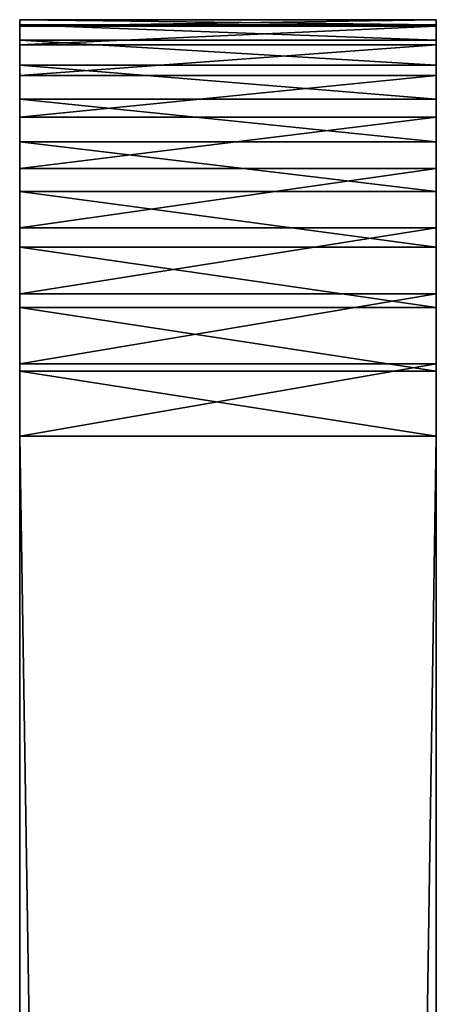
# Model space of a CAD drawing. Extents: x 0.1 to 13.5, y 0.1 to 13.1.
# Tile 10 of 205: x 0.092 to 0.292, y 12.594 to 13.067. Entities that reach past the tile are written whole.
import ezdxf

# ---------------------------------------------------------------- set-up
doc = ezdxf.new("R2010")
doc.units = 0
doc.header["$LTSCALE"] = 2.54
doc.layers.get('0').update_dxf_attribs({"color": 13, "linetype": 'CONTINUOUS'})

# ---------------------------------------------------------------- blocks, each defined once
blk = doc.blocks.new('UCHWYT_NA_PAPIER_TOALETOWY')
at = {"color": 0}
for p, q in [((0.0915, 13.06657, 7.001), (0.0915, 13.06657, 19.60101)), ((0.0915, 13.06657, 19.60101), (0.2915, 13.06657, 7.001)), ((0.2915, 13.06657, 7.001), (0.0915, 13.06657, 7.001)), ((0.0915, 13.06657, 19.60101), (0.2915, 13.06657, 7.001)), ((0.0915, 13.06657, 19.60101), (0.2915, 13.06657, 19.60101)), ((0.0915, 12.86657, 19.80101), (0.0915, 13.06657, 7.001)), ((0.0915, 13.06657, 7.001), (0.0915, 0.06657, 19.80101)), ((0.0915, 12.86657, 19.80101), (0.0915, 13.06657, 7.001)), ((0.0915, 12.86657, 19.80101), (0.0915, 13.06657, 19.60101)), ((0.0915, 13.06657, 7.001), (0.0915, 13.06657, 19.60101)), ((0.0915, 12.86657, 19.80101), (0.0915, 13.06657, 19.60101)), ((0.0915, 12.9013, 19.79797), (0.0915, 13.06657, 19.60101)), ((0.0915, 12.9013, 19.79797), (0.0915, 13.06657, 19.60101)), ((0.0915, 13.06353, 19.63573), (0.0915, 13.06657, 19.60101)), ((0.0915, 13.06657, 7.001), (0.0915, 0.06657, 19.80101)), ((0.0915, 13.06657, 7.001), (0.0915, 0.06657, 7.301)), ((0.0915, 13.06657, 7.001), (0.0915, 0.06657, 7.301)), ((0.0915, 13.06657, 7.001), (0.0915, 12.86657, 6.80101)), ((0.0915, 12.92837, 6.81079), (0.0915, 13.06657, 7.001)), ((0.0915, 13.06657, 7.001), (0.0915, 13.06411, 6.96972)), ((0.0915, 12.92837, 6.81079), (0.0915, 13.06657, 7.001)), ((0.0915, 12.89786, 6.80347), (0.0915, 13.06657, 7.001)), ((0.0915, 12.89786, 6.80347), (0.0915, 13.06657, 7.001)), ((0.0915, 13.06657, 7.001), (0.0915, 12.86657, 6.80101)), ((0.0915, 13.06657, 7.001), (0.0915, 13.06411, 6.96972)), ((0.0915, 13.06657, 7.001), (0.2915, 13.06411, 6.96972)), ((0.0915, 13.06657, 7.001), (0.2915, 13.06411, 6.96972)), ((0.2915, 13.06657, 7.001), (0.0915, 13.06657, 7.001)), ((0.0915, 13.06657, 19.60101), (0.2915, 13.06657, 19.60101)), ((0.0915, 13.06353, 19.63573), (0.0915, 13.06657, 19.60101)), ((0.0915, 13.06353, 19.63573), (0.2915, 13.06657, 19.60101)), ((0.0915, 13.06353, 19.63573), (0.2915, 13.06657, 19.60101)), ((0.2915, 12.89786, 6.80347), (0.2915, 13.06657, 7.001)), ((0.2915, 12.89786, 6.80347), (0.2915, 13.06657, 7.001)), ((0.2915, 12.92837, 6.81079), (0.2915, 13.06657, 7.001)), ((0.2915, 12.92837, 6.81079), (0.2915, 13.06657, 7.001)), ((0.2915, 13.06411, 6.96972), (0.2915, 13.06657, 7.001)), ((0.2915, 13.06411, 6.96972), (0.2915, 13.06657, 7.001)), ((0.0915, 13.06411, 6.96972), (0.0915, 12.92837, 6.81079)), ((0.0915, 13.06411, 6.96972), (0.0915, 13.05678, 6.9392)), ((0.0915, 13.06411, 6.96972), (0.0915, 12.92837, 6.81079)), ((0.0915, 13.06411, 6.96972), (0.0915, 13.05678, 6.9392)), ((0.0915, 13.06411, 6.96972), (0.2915, 13.05678, 6.9392)), ((0.0915, 13.06411, 6.96972), (0.2915, 13.05678, 6.9392)), ((0.0915, 13.06411, 6.96972), (0.2915, 13.06411, 6.96972)), ((0.0915, 13.06411, 6.96972), (0.2915, 13.06411, 6.96972)), ((0.0915, 12.9013, 19.79797), (0.0915, 13.06353, 19.63573)), ((0.0915, 12.93497, 19.78894), (0.0915, 13.06353, 19.63573)), ((0.0915, 12.9013, 19.79797), (0.0915, 13.06353, 19.63573)), ((0.0915, 12.93497, 19.78894), (0.0915, 13.06353, 19.63573)), ((0.0915, 12.96657, 19.77421), (0.0915, 13.06353, 19.63573)), ((0.0915, 12.96657, 19.77421), (0.0915, 13.06353, 19.63573)), ((0.0915, 13.05451, 19.66941), (0.0915, 13.06353, 19.63573)), ((0.0915, 13.06353, 19.63573), (0.2915, 13.06353, 19.63573)), ((0.0915, 13.06353, 19.63573), (0.2915, 13.06353, 19.63573)), ((0.0915, 13.05451, 19.66941), (0.0915, 13.06353, 19.63573)), ((0.0915, 13.05451, 19.66941), (0.2915, 13.06353, 19.63573)), ((0.0915, 13.05451, 19.66941), (0.2915, 13.06353, 19.63573)), ((0.2915, 12.92837, 6.81079), (0.2915, 13.06411, 6.96972)), ((0.2915, 12.92837, 6.81079), (0.2915, 13.06411, 6.96972)), ((0.2915, 13.05678, 6.9392), (0.2915, 13.06411, 6.96972)), ((0.2915, 13.05678, 6.9392), (0.2915, 13.06411, 6.96972)), ((0.0915, 13.05678, 6.9392), (0.0915, 12.92837, 6.81079)), ((0.0915, 13.05678, 6.9392), (0.0915, 12.92837, 6.81079)), ((0.0915, 13.05678, 6.9392), (0.0915, 13.04477, 6.91021)), ((0.0915, 13.05678, 6.9392), (0.0915, 13.04477, 6.91021)), ((0.0915, 13.05678, 6.9392), (0.2915, 13.04477, 6.91021)), ((0.0915, 13.05678, 6.9392), (0.2915, 13.04477, 6.91021)), ((0.0915, 13.05678, 6.9392), (0.2915, 13.05678, 6.9392)), ((0.0915, 13.05678, 6.9392), (0.2915, 13.05678, 6.9392)), ((0.2915, 13.04477, 6.91021), (0.2915, 13.05678, 6.9392)), ((0.2915, 13.05678, 6.9392), (0.2915, 12.92837, 6.81079)), ((0.2915, 13.05678, 6.9392), (0.2915, 12.92837, 6.81079)), ((0.2915, 13.04477, 6.91021), (0.2915, 13.05678, 6.9392)), ((0.0915, 12.96657, 19.77421), (0.0915, 13.05451, 19.66941)), ((0.0915, 12.96657, 19.77421), (0.0915, 13.05451, 19.66941)), ((0.0915, 13.03978, 19.701), (0.0915, 13.05451, 19.66941)), ((0.0915, 13.05451, 19.66941), (0.2915, 13.05451, 19.66941)), ((0.0915, 13.05451, 19.66941), (0.2915, 13.05451, 19.66941)), ((0.0915, 13.03978, 19.701), (0.0915, 13.05451, 19.66941)), ((0.0915, 13.03978, 19.701), (0.2915, 13.05451, 19.66941)), ((0.0915, 13.03978, 19.701), (0.2915, 13.05451, 19.66941)), ((0.0915, 13.04477, 6.91021), (0.0915, 12.92837, 6.81079)), ((0.0915, 13.04477, 6.91021), (0.0915, 12.92837, 6.81079)), ((0.0915, 13.04477, 6.91021), (0.0915, 13.02838, 6.88345)), ((0.0915, 13.04477, 6.91021), (0.0915, 13.02838, 6.88345)), ((0.0915, 13.04477, 6.91021), (0.2915, 13.02838, 6.88345)), ((0.0915, 13.04477, 6.91021), (0.2915, 13.02838, 6.88345)), ((0.0915, 13.04477, 6.91021), (0.2915, 13.04477, 6.91021)), ((0.0915, 13.04477, 6.91021), (0.2915, 13.04477, 6.91021)), ((0.2915, 13.02838, 6.88345), (0.2915, 13.04477, 6.91021)), ((0.2915, 13.04477, 6.91021), (0.2915, 12.92837, 6.81079)), ((0.2915, 13.04477, 6.91021), (0.2915, 12.92837, 6.81079)), ((0.2915, 13.02838, 6.88345), (0.2915, 13.04477, 6.91021)), ((0.0915, 13.01978, 19.72956), (0.0915, 13.03978, 19.701)), ((0.0915, 13.03978, 19.701), (0.0915, 12.99513, 19.75421)), ((0.0915, 13.03978, 19.701), (0.0915, 12.99513, 19.75421)), ((0.0915, 13.03978, 19.701), (0.0915, 12.96657, 19.77421)), ((0.0915, 13.03978, 19.701), (0.0915, 12.96657, 19.77421)), ((0.0915, 13.03978, 19.701), (0.2915, 13.03978, 19.70101)), ((0.0915, 13.03978, 19.701), (0.2915, 13.03978, 19.70101)), ((0.0915, 13.01978, 19.72956), (0.0915, 13.03978, 19.701)), ((0.0915, 13.01978, 19.72956), (0.2915, 13.03978, 19.70101)), ((0.0915, 13.01978, 19.72956), (0.2915, 13.03978, 19.70101)), ((0.0915, 13.02838, 6.88345), (0.0915, 12.92837, 6.81079)), ((0.0915, 13.02838, 6.88345), (0.0915, 13.00799, 6.85958)), ((0.0915, 13.02838, 6.88345), (0.0915, 12.92837, 6.81079)), ((0.0915, 13.02838, 6.88345), (0.0915, 13.00799, 6.85958)), ((0.0915, 13.02838, 6.88345), (0.2915, 13.00799, 6.85958)), ((0.0915, 13.02838, 6.88345), (0.2915, 13.00799, 6.85958)), ((0.0915, 13.02838, 6.88345), (0.2915, 13.02838, 6.88345)), ((0.0915, 13.02838, 6.88345), (0.2915, 13.02838, 6.88345)), ((0.2915, 13.00799, 6.85958), (0.2915, 13.02838, 6.88345)), ((0.2915, 13.02838, 6.88345), (0.2915, 12.92837, 6.81079)), ((0.2915, 13.02838, 6.88345), (0.2915, 12.92837, 6.81079)), ((0.2915, 13.00799, 6.85958), (0.2915, 13.02838, 6.88345)), ((0.0915, 12.99513, 19.75421), (0.0915, 13.01978, 19.72956)), ((0.0915, 13.01978, 19.72956), (0.2915, 13.01978, 19.72956)), ((0.0915, 13.01978, 19.72956), (0.2915, 13.01978, 19.72956)), ((0.0915, 12.99513, 19.75421), (0.0915, 13.01978, 19.72956)), ((0.0915, 12.99513, 19.75421), (0.2915, 13.01978, 19.72956)), ((0.0915, 12.99513, 19.75421), (0.2915, 13.01978, 19.72956)), ((0.0915, 13.00799, 6.85958), (0.0915, 12.92837, 6.81079)), ((0.0915, 13.00799, 6.85958), (0.0915, 12.92837, 6.81079)), ((0.0915, 13.00799, 6.85958), (0.0915, 12.98413, 6.8392)), ((0.0915, 13.00799, 6.85958), (0.0915, 12.98413, 6.8392)), ((0.0915, 13.00799, 6.85958), (0.2915, 12.98413, 6.8392)), ((0.0915, 13.00799, 6.85958), (0.2915, 12.98413, 6.8392)), ((0.0915, 13.00799, 6.85958), (0.2915, 13.00799, 6.85958)), ((0.0915, 13.00799, 6.85958), (0.2915, 13.00799, 6.85958)), ((0.2915, 13.00799, 6.85958), (0.2915, 12.92837, 6.81079)), ((0.2915, 12.98413, 6.8392), (0.2915, 13.00799, 6.85958)), ((0.2915, 13.00799, 6.85958), (0.2915, 12.92837, 6.81079)), ((0.2915, 12.98413, 6.8392), (0.2915, 13.00799, 6.85958)), ((0.0915, 12.96657, 19.77421), (0.0915, 12.99513, 19.75421)), ((0.0915, 12.99513, 19.75421), (0.2915, 12.99513, 19.75421)), ((0.0915, 12.99513, 19.75421), (0.2915, 12.99513, 19.75421)), ((0.0915, 12.96657, 19.77421), (0.0915, 12.99513, 19.75421)), ((0.0915, 12.96657, 19.77421), (0.2915, 12.99513, 19.75421)), ((0.0915, 12.96657, 19.77421), (0.2915, 12.99513, 19.75421)), ((0.0915, 12.98413, 6.8392), (0.0915, 12.92837, 6.81079)), ((0.0915, 12.98413, 6.8392), (0.0915, 12.92837, 6.81079)), ((0.0915, 12.98413, 6.8392), (0.0915, 12.95737, 6.8228)), ((0.0915, 12.98413, 6.8392), (0.0915, 12.95737, 6.8228)), ((0.0915, 12.98413, 6.8392), (0.2915, 12.95737, 6.8228)), ((0.0915, 12.98413, 6.8392), (0.2915, 12.95737, 6.8228)), ((0.0915, 12.98413, 6.8392), (0.2915, 12.98413, 6.8392)), ((0.0915, 12.98413, 6.8392), (0.2915, 12.98413, 6.8392)), ((0.2915, 12.92837, 6.81079), (0.2915, 12.98413, 6.8392)), ((0.2915, 12.92837, 6.81079), (0.2915, 12.98413, 6.8392)), ((0.2915, 12.95737, 6.8228), (0.2915, 12.98413, 6.8392)), ((0.2915, 12.95737, 6.8228), (0.2915, 12.98413, 6.8392)), ((0.0915, 12.93497, 19.78894), (0.0915, 12.96657, 19.77421)), ((0.0915, 12.96657, 19.77421), (0.2915, 12.96657, 19.77421)), ((0.0915, 12.96657, 19.77421), (0.2915, 12.96657, 19.77421)), ((0.0915, 12.93497, 19.78894), (0.0915, 12.96657, 19.77421)), ((0.0915, 12.93497, 19.78894), (0.2915, 12.96657, 19.77421)), ((0.0915, 12.93497, 19.78894), (0.2915, 12.96657, 19.77421)), ((0.0915, 12.95737, 6.8228), (0.0915, 12.92837, 6.81079)), ((0.0915, 12.95737, 6.8228), (0.0915, 12.92837, 6.81079)), ((0.0915, 12.95737, 6.8228), (0.2915, 12.92837, 6.81079)), ((0.0915, 12.95737, 6.8228), (0.2915, 12.92837, 6.81079)), ((0.0915, 12.95737, 6.8228), (0.2915, 12.95737, 6.8228)), ((0.0915, 12.95737, 6.8228), (0.2915, 12.95737, 6.8228)), ((0.2915, 12.92837, 6.81079), (0.2915, 12.95737, 6.8228)), ((0.2915, 12.92837, 6.81079), (0.2915, 12.95737, 6.8228)), ((0.0915, 12.9013, 19.79797), (0.0915, 12.93497, 19.78894)), ((0.0915, 12.93497, 19.78894), (0.2915, 12.93497, 19.78894)), ((0.0915, 12.93497, 19.78894), (0.2915, 12.93497, 19.78894)), ((0.0915, 12.9013, 19.79797), (0.0915, 12.93497, 19.78894)), ((0.0915, 12.9013, 19.79797), (0.2915, 12.93497, 19.78894)), ((0.0915, 12.9013, 19.79797), (0.2915, 12.93497, 19.78894)), ((0.0915, 12.92837, 6.81079), (0.0915, 12.89786, 6.80347)), ((0.0915, 12.92837, 6.81079), (0.0915, 12.89786, 6.80347)), ((0.0915, 12.92837, 6.81079), (0.2915, 12.89786, 6.80347)), ((0.0915, 12.92837, 6.81079), (0.2915, 12.89786, 6.80347)), ((0.0915, 12.92837, 6.81079), (0.2915, 12.92837, 6.81079)), ((0.0915, 12.92837, 6.81079), (0.2915, 12.92837, 6.81079)), ((0.2915, 12.89786, 6.80347), (0.2915, 12.92837, 6.81079)), ((0.2915, 12.89786, 6.80347), (0.2915, 12.92837, 6.81079)), ((0.0915, 12.86657, 19.80101), (0.0915, 12.9013, 19.79797)), ((0.0915, 12.9013, 19.79797), (0.2915, 12.9013, 19.79797)), ((0.0915, 12.9013, 19.79797), (0.2915, 12.9013, 19.79797)), ((0.0915, 12.86657, 19.80101), (0.0915, 12.9013, 19.79797)), ((0.0915, 12.86657, 19.80101), (0.2915, 12.9013, 19.79797)), ((0.0915, 12.86657, 19.80101), (0.2915, 12.9013, 19.79797)), ((0.0915, 12.89786, 6.80347), (0.0915, 12.86657, 6.80101)), ((0.0915, 12.89786, 6.80347), (0.0915, 12.86657, 6.80101)), ((0.0915, 12.89786, 6.80347), (0.2915, 12.86657, 6.801)), ((0.0915, 12.89786, 6.80347), (0.2915, 12.86657, 6.801)), ((0.0915, 12.89786, 6.80347), (0.2915, 12.89786, 6.80347)), ((0.0915, 12.89786, 6.80347), (0.2915, 12.89786, 6.80347)), ((0.2915, 12.86657, 6.801), (0.2915, 12.89786, 6.80347)), ((0.2915, 12.86657, 6.801), (0.2915, 12.89786, 6.80347)), ((0.2915, 0.56657, 6.80101), (0.0915, 12.86657, 6.80101)), ((0.0915, 12.86657, 6.80101), (0.2915, 12.86657, 6.801)), ((0.2915, 0.56657, 6.80101), (0.0915, 12.86657, 6.80101)), ((0.0915, 0.56657, 6.80101), (0.0915, 12.86657, 6.80101)), ((0.0915, 12.86657, 19.80101), (0.0915, 0.06657, 19.80101)), ((0.0915, 0.06657, 19.80101), (0.2915, 12.86657, 19.801)), ((0.2915, 12.86657, 19.801), (0.0915, 12.86657, 19.80101)), ((0.0915, 0.06657, 19.80101), (0.2915, 12.86657, 19.801)), ((0.0915, 12.86657, 19.80101), (0.0915, 0.06657, 19.80101)), ((0.0915, 12.86657, 6.80101), (0.0915, 0.06657, 7.301)), ((0.0915, 12.86657, 6.80101), (0.0915, 0.06657, 7.301)), ((0.0915, 0.56657, 6.80101), (0.0915, 12.86657, 6.80101)), ((0.0915, 12.86657, 6.80101), (0.2915, 12.86657, 6.801)), ((0.2915, 12.86657, 19.801), (0.0915, 12.86657, 19.80101))]:
    blk.add_line(p, q, dxfattribs=at)
mesh = blk.add_polyface(dxfattribs=at)
corners = [(0.0915, 13.06657, 19.60101), (0.2915, 13.06657, 7.001), (0.0915, 13.06657, 7.001)]
mesh.append_faces([[corners[k] for k in face] for face in [(0, 1, 2)]], dxfattribs={"color": 0})
mesh = blk.add_polyface(dxfattribs=at)
corners = [(0.2915, 13.06657, 19.60101), (0.2915, 13.06657, 7.001), (0.0915, 13.06657, 19.60101)]
mesh.append_faces([[corners[k] for k in face] for face in [(0, 1, 2)]], dxfattribs={"color": 0})
mesh = blk.add_polyface(dxfattribs=at)
corners = [(0.0915, 13.06657, 7.001), (0.0915, 0.06657, 19.80101), (0.0915, 12.86657, 19.80101)]
mesh.append_faces([[corners[k] for k in face] for face in [(0, 1, 2)]], dxfattribs={"color": 0})
mesh = blk.add_polyface(dxfattribs=at)
corners = [(0.0915, 13.06657, 7.001), (0.0915, 12.86657, 19.80101), (0.0915, 13.06657, 19.60101)]
mesh.append_faces([[corners[k] for k in face] for face in [(0, 1, 2)]], dxfattribs={"color": 0})
mesh = blk.add_polyface(dxfattribs=at)
corners = [(0.0915, 13.06657, 19.60101), (0.0915, 12.86657, 19.80101), (0.0915, 12.9013, 19.79797)]
mesh.append_faces([[corners[k] for k in face] for face in [(0, 1, 2)]], dxfattribs={"color": 0})
mesh = blk.add_polyface(dxfattribs=at)
corners = [(0.0915, 13.06657, 19.60101), (0.0915, 12.9013, 19.79797), (0.0915, 13.06353, 19.63573)]
mesh.append_faces([[corners[k] for k in face] for face in [(0, 1, 2)]], dxfattribs={"color": 0})
mesh = blk.add_polyface(dxfattribs=at)
corners = [(0.0915, 13.06657, 7.001), (0.0915, 0.06657, 7.301), (0.0915, 0.06657, 19.80101)]
mesh.append_faces([[corners[k] for k in face] for face in [(0, 1, 2)]], dxfattribs={"color": 0})
mesh = blk.add_polyface(dxfattribs=at)
corners = [(0.0915, 13.06657, 7.001), (0.0915, 12.86657, 6.80101), (0.0915, 0.06657, 7.301)]
mesh.append_faces([[corners[k] for k in face] for face in [(0, 1, 2)]], dxfattribs={"color": 0})
mesh = blk.add_polyface(dxfattribs=at)
corners = [(0.0915, 13.06657, 7.001), (0.0915, 13.06411, 6.96972), (0.0915, 12.92837, 6.81079)]
mesh.append_faces([[corners[k] for k in face] for face in [(0, 1, 2)]], dxfattribs={"color": 0})
mesh = blk.add_polyface(dxfattribs=at)
corners = [(0.0915, 13.06657, 7.001), (0.0915, 12.92837, 6.81079), (0.0915, 12.89786, 6.80347)]
mesh.append_faces([[corners[k] for k in face] for face in [(0, 1, 2)]], dxfattribs={"color": 0})
mesh = blk.add_polyface(dxfattribs=at)
corners = [(0.0915, 13.06657, 7.001), (0.0915, 12.89786, 6.80347), (0.0915, 12.86657, 6.80101)]
mesh.append_faces([[corners[k] for k in face] for face in [(0, 1, 2)]], dxfattribs={"color": 0})
mesh = blk.add_polyface(dxfattribs=at)
corners = [(0.0915, 13.06657, 7.001), (0.2915, 13.06411, 6.96972), (0.0915, 13.06411, 6.96972)]
mesh.append_faces([[corners[k] for k in face] for face in [(0, 1, 2)]], dxfattribs={"color": 0})
mesh = blk.add_polyface(dxfattribs=at)
corners = [(0.2915, 13.06657, 7.001), (0.2915, 13.06411, 6.96972), (0.0915, 13.06657, 7.001)]
mesh.append_faces([[corners[k] for k in face] for face in [(0, 1, 2)]], dxfattribs={"color": 0})
mesh = blk.add_polyface(dxfattribs=at)
corners = [(0.0915, 13.06353, 19.63573), (0.2915, 13.06657, 19.60101), (0.0915, 13.06657, 19.60101)]
mesh.append_faces([[corners[k] for k in face] for face in [(0, 1, 2)]], dxfattribs={"color": 0})
mesh = blk.add_polyface(dxfattribs=at)
corners = [(0.2915, 13.06353, 19.63573), (0.2915, 13.06657, 19.60101), (0.0915, 13.06353, 19.63573)]
mesh.append_faces([[corners[k] for k in face] for face in [(0, 1, 2)]], dxfattribs={"color": 0})
mesh = blk.add_polyface(dxfattribs=at)
corners = [(0.2915, 13.06657, 7.001), (0.2915, 12.86657, 6.801), (0.2915, 12.89786, 6.80347)]
mesh.append_faces([[corners[k] for k in face] for face in [(0, 1, 2)]], dxfattribs={"color": 0})
mesh = blk.add_polyface(dxfattribs=at)
corners = [(0.2915, 13.06657, 7.001), (0.2915, 12.89786, 6.80347), (0.2915, 12.92837, 6.81079)]
mesh.append_faces([[corners[k] for k in face] for face in [(0, 1, 2)]], dxfattribs={"color": 0})
mesh = blk.add_polyface(dxfattribs=at)
corners = [(0.2915, 13.06657, 7.001), (0.2915, 12.92837, 6.81079), (0.2915, 13.06411, 6.96972)]
mesh.append_faces([[corners[k] for k in face] for face in [(0, 1, 2)]], dxfattribs={"color": 0})
mesh = blk.add_polyface(dxfattribs=at)
corners = [(0.0915, 13.06411, 6.96972), (0.0915, 13.05678, 6.9392), (0.0915, 12.92837, 6.81079)]
mesh.append_faces([[corners[k] for k in face] for face in [(0, 1, 2)]], dxfattribs={"color": 0})
mesh = blk.add_polyface(dxfattribs=at)
corners = [(0.0915, 13.06411, 6.96972), (0.2915, 13.05678, 6.9392), (0.0915, 13.05678, 6.9392)]
mesh.append_faces([[corners[k] for k in face] for face in [(0, 1, 2)]], dxfattribs={"color": 0})
mesh = blk.add_polyface(dxfattribs=at)
corners = [(0.2915, 13.06411, 6.96972), (0.2915, 13.05678, 6.9392), (0.0915, 13.06411, 6.96972)]
mesh.append_faces([[corners[k] for k in face] for face in [(0, 1, 2)]], dxfattribs={"color": 0})
mesh = blk.add_polyface(dxfattribs=at)
corners = [(0.0915, 13.06353, 19.63573), (0.0915, 12.9013, 19.79797), (0.0915, 12.93497, 19.78894)]
mesh.append_faces([[corners[k] for k in face] for face in [(0, 1, 2)]], dxfattribs={"color": 0})
mesh = blk.add_polyface(dxfattribs=at)
corners = [(0.0915, 13.06353, 19.63573), (0.0915, 12.93497, 19.78894), (0.0915, 12.96657, 19.77421)]
mesh.append_faces([[corners[k] for k in face] for face in [(0, 1, 2)]], dxfattribs={"color": 0})
mesh = blk.add_polyface(dxfattribs=at)
corners = [(0.0915, 13.06353, 19.63573), (0.0915, 12.96657, 19.77421), (0.0915, 13.05451, 19.66941)]
mesh.append_faces([[corners[k] for k in face] for face in [(0, 1, 2)]], dxfattribs={"color": 0})
mesh = blk.add_polyface(dxfattribs=at)
corners = [(0.0915, 13.05451, 19.66941), (0.2915, 13.06353, 19.63573), (0.0915, 13.06353, 19.63573)]
mesh.append_faces([[corners[k] for k in face] for face in [(0, 1, 2)]], dxfattribs={"color": 0})
mesh = blk.add_polyface(dxfattribs=at)
corners = [(0.2915, 13.05451, 19.66941), (0.2915, 13.06353, 19.63573), (0.0915, 13.05451, 19.66941)]
mesh.append_faces([[corners[k] for k in face] for face in [(0, 1, 2)]], dxfattribs={"color": 0})
mesh = blk.add_polyface(dxfattribs=at)
corners = [(0.2915, 13.06411, 6.96972), (0.2915, 12.92837, 6.81079), (0.2915, 13.05678, 6.9392)]
mesh.append_faces([[corners[k] for k in face] for face in [(0, 1, 2)]], dxfattribs={"color": 0})
mesh = blk.add_polyface(dxfattribs=at)
corners = [(0.0915, 13.05678, 6.9392), (0.0915, 13.04477, 6.91021), (0.0915, 12.92837, 6.81079)]
mesh.append_faces([[corners[k] for k in face] for face in [(0, 1, 2)]], dxfattribs={"color": 0})
mesh = blk.add_polyface(dxfattribs=at)
corners = [(0.0915, 13.05678, 6.9392), (0.2915, 13.04477, 6.91021), (0.0915, 13.04477, 6.91021)]
mesh.append_faces([[corners[k] for k in face] for face in [(0, 1, 2)]], dxfattribs={"color": 0})
mesh = blk.add_polyface(dxfattribs=at)
corners = [(0.2915, 13.05678, 6.9392), (0.2915, 13.04477, 6.91021), (0.0915, 13.05678, 6.9392)]
mesh.append_faces([[corners[k] for k in face] for face in [(0, 1, 2)]], dxfattribs={"color": 0})
mesh = blk.add_polyface(dxfattribs=at)
corners = [(0.2915, 13.05678, 6.9392), (0.2915, 12.92837, 6.81079), (0.2915, 13.04477, 6.91021)]
mesh.append_faces([[corners[k] for k in face] for face in [(0, 1, 2)]], dxfattribs={"color": 0})
mesh = blk.add_polyface(dxfattribs=at)
corners = [(0.0915, 13.05451, 19.66941), (0.0915, 12.96657, 19.77421), (0.0915, 13.03978, 19.701)]
mesh.append_faces([[corners[k] for k in face] for face in [(0, 1, 2)]], dxfattribs={"color": 0})
mesh = blk.add_polyface(dxfattribs=at)
corners = [(0.0915, 13.03978, 19.701), (0.2915, 13.05451, 19.66941), (0.0915, 13.05451, 19.66941)]
mesh.append_faces([[corners[k] for k in face] for face in [(0, 1, 2)]], dxfattribs={"color": 0})
mesh = blk.add_polyface(dxfattribs=at)
corners = [(0.2915, 13.03978, 19.70101), (0.2915, 13.05451, 19.66941), (0.0915, 13.03978, 19.701)]
mesh.append_faces([[corners[k] for k in face] for face in [(0, 1, 2)]], dxfattribs={"color": 0})
mesh = blk.add_polyface(dxfattribs=at)
corners = [(0.0915, 13.04477, 6.91021), (0.0915, 13.02838, 6.88345), (0.0915, 12.92837, 6.81079)]
mesh.append_faces([[corners[k] for k in face] for face in [(0, 1, 2)]], dxfattribs={"color": 0})
mesh = blk.add_polyface(dxfattribs=at)
corners = [(0.0915, 13.04477, 6.91021), (0.2915, 13.02838, 6.88345), (0.0915, 13.02838, 6.88345)]
mesh.append_faces([[corners[k] for k in face] for face in [(0, 1, 2)]], dxfattribs={"color": 0})
mesh = blk.add_polyface(dxfattribs=at)
corners = [(0.2915, 13.04477, 6.91021), (0.2915, 13.02838, 6.88345), (0.0915, 13.04477, 6.91021)]
mesh.append_faces([[corners[k] for k in face] for face in [(0, 1, 2)]], dxfattribs={"color": 0})
mesh = blk.add_polyface(dxfattribs=at)
corners = [(0.2915, 13.04477, 6.91021), (0.2915, 12.92837, 6.81079), (0.2915, 13.02838, 6.88345)]
mesh.append_faces([[corners[k] for k in face] for face in [(0, 1, 2)]], dxfattribs={"color": 0})
mesh = blk.add_polyface(dxfattribs=at)
corners = [(0.0915, 13.03978, 19.701), (0.0915, 12.99513, 19.75421), (0.0915, 13.01978, 19.72956)]
mesh.append_faces([[corners[k] for k in face] for face in [(0, 1, 2)]], dxfattribs={"color": 0})
mesh = blk.add_polyface(dxfattribs=at)
corners = [(0.0915, 13.03978, 19.701), (0.0915, 12.96657, 19.77421), (0.0915, 12.99513, 19.75421)]
mesh.append_faces([[corners[k] for k in face] for face in [(0, 1, 2)]], dxfattribs={"color": 0})
mesh = blk.add_polyface(dxfattribs=at)
corners = [(0.0915, 13.01978, 19.72956), (0.2915, 13.03978, 19.70101), (0.0915, 13.03978, 19.701)]
mesh.append_faces([[corners[k] for k in face] for face in [(0, 1, 2)]], dxfattribs={"color": 0})
mesh = blk.add_polyface(dxfattribs=at)
corners = [(0.2915, 13.01978, 19.72956), (0.2915, 13.03978, 19.70101), (0.0915, 13.01978, 19.72956)]
mesh.append_faces([[corners[k] for k in face] for face in [(0, 1, 2)]], dxfattribs={"color": 0})
mesh = blk.add_polyface(dxfattribs=at)
corners = [(0.0915, 13.02838, 6.88345), (0.0915, 13.00799, 6.85958), (0.0915, 12.92837, 6.81079)]
mesh.append_faces([[corners[k] for k in face] for face in [(0, 1, 2)]], dxfattribs={"color": 0})
mesh = blk.add_polyface(dxfattribs=at)
corners = [(0.0915, 13.02838, 6.88345), (0.2915, 13.00799, 6.85958), (0.0915, 13.00799, 6.85958)]
mesh.append_faces([[corners[k] for k in face] for face in [(0, 1, 2)]], dxfattribs={"color": 0})
mesh = blk.add_polyface(dxfattribs=at)
corners = [(0.2915, 13.02838, 6.88345), (0.2915, 13.00799, 6.85958), (0.0915, 13.02838, 6.88345)]
mesh.append_faces([[corners[k] for k in face] for face in [(0, 1, 2)]], dxfattribs={"color": 0})
mesh = blk.add_polyface(dxfattribs=at)
corners = [(0.2915, 13.02838, 6.88345), (0.2915, 12.92837, 6.81079), (0.2915, 13.00799, 6.85958)]
mesh.append_faces([[corners[k] for k in face] for face in [(0, 1, 2)]], dxfattribs={"color": 0})
mesh = blk.add_polyface(dxfattribs=at)
corners = [(0.0915, 12.99513, 19.75421), (0.2915, 13.01978, 19.72956), (0.0915, 13.01978, 19.72956)]
mesh.append_faces([[corners[k] for k in face] for face in [(0, 1, 2)]], dxfattribs={"color": 0})
mesh = blk.add_polyface(dxfattribs=at)
corners = [(0.2915, 13.01978, 19.72956), (0.0915, 12.99513, 19.75421), (0.2915, 12.99513, 19.75421)]
mesh.append_faces([[corners[k] for k in face] for face in [(0, 1, 2)]], dxfattribs={"color": 0})
mesh = blk.add_polyface(dxfattribs=at)
corners = [(0.0915, 13.00799, 6.85958), (0.0915, 12.98413, 6.8392), (0.0915, 12.92837, 6.81079)]
mesh.append_faces([[corners[k] for k in face] for face in [(0, 1, 2)]], dxfattribs={"color": 0})
mesh = blk.add_polyface(dxfattribs=at)
corners = [(0.2915, 12.98413, 6.8392), (0.0915, 12.98413, 6.8392), (0.0915, 13.00799, 6.85958)]
mesh.append_faces([[corners[k] for k in face] for face in [(0, 1, 2)]], dxfattribs={"color": 0})
mesh = blk.add_polyface(dxfattribs=at)
corners = [(0.2915, 12.98413, 6.8392), (0.0915, 13.00799, 6.85958), (0.2915, 13.00799, 6.85958)]
mesh.append_faces([[corners[k] for k in face] for face in [(0, 1, 2)]], dxfattribs={"color": 0})
mesh = blk.add_polyface(dxfattribs=at)
corners = [(0.2915, 13.00799, 6.85958), (0.2915, 12.92837, 6.81079), (0.2915, 12.98413, 6.8392)]
mesh.append_faces([[corners[k] for k in face] for face in [(0, 1, 2)]], dxfattribs={"color": 0})
mesh = blk.add_polyface(dxfattribs=at)
corners = [(0.2915, 12.99513, 19.75421), (0.0915, 12.99513, 19.75421), (0.0915, 12.96657, 19.77421)]
mesh.append_faces([[corners[k] for k in face] for face in [(0, 1, 2)]], dxfattribs={"color": 0})
mesh = blk.add_polyface(dxfattribs=at)
corners = [(0.2915, 12.99513, 19.75421), (0.0915, 12.96657, 19.77421), (0.2915, 12.96657, 19.77421)]
mesh.append_faces([[corners[k] for k in face] for face in [(0, 1, 2)]], dxfattribs={"color": 0})
mesh = blk.add_polyface(dxfattribs=at)
corners = [(0.0915, 12.98413, 6.8392), (0.0915, 12.95737, 6.8228), (0.0915, 12.92837, 6.81079)]
mesh.append_faces([[corners[k] for k in face] for face in [(0, 1, 2)]], dxfattribs={"color": 0})
mesh = blk.add_polyface(dxfattribs=at)
corners = [(0.2915, 12.95737, 6.8228), (0.0915, 12.95737, 6.8228), (0.0915, 12.98413, 6.8392)]
mesh.append_faces([[corners[k] for k in face] for face in [(0, 1, 2)]], dxfattribs={"color": 0})
mesh = blk.add_polyface(dxfattribs=at)
corners = [(0.2915, 12.95737, 6.8228), (0.0915, 12.98413, 6.8392), (0.2915, 12.98413, 6.8392)]
mesh.append_faces([[corners[k] for k in face] for face in [(0, 1, 2)]], dxfattribs={"color": 0})
mesh = blk.add_polyface(dxfattribs=at)
corners = [(0.2915, 12.98413, 6.8392), (0.2915, 12.92837, 6.81079), (0.2915, 12.95737, 6.8228)]
mesh.append_faces([[corners[k] for k in face] for face in [(0, 1, 2)]], dxfattribs={"color": 0})
mesh = blk.add_polyface(dxfattribs=at)
corners = [(0.2915, 12.96657, 19.77421), (0.0915, 12.96657, 19.77421), (0.0915, 12.93497, 19.78894)]
mesh.append_faces([[corners[k] for k in face] for face in [(0, 1, 2)]], dxfattribs={"color": 0})
mesh = blk.add_polyface(dxfattribs=at)
corners = [(0.2915, 12.96657, 19.77421), (0.0915, 12.93497, 19.78894), (0.2915, 12.93497, 19.78894)]
mesh.append_faces([[corners[k] for k in face] for face in [(0, 1, 2)]], dxfattribs={"color": 0})
mesh = blk.add_polyface(dxfattribs=at)
corners = [(0.2915, 12.92837, 6.81079), (0.0915, 12.92837, 6.81079), (0.0915, 12.95737, 6.8228)]
mesh.append_faces([[corners[k] for k in face] for face in [(0, 1, 2)]], dxfattribs={"color": 0})
mesh = blk.add_polyface(dxfattribs=at)
corners = [(0.2915, 12.92837, 6.81079), (0.0915, 12.95737, 6.8228), (0.2915, 12.95737, 6.8228)]
mesh.append_faces([[corners[k] for k in face] for face in [(0, 1, 2)]], dxfattribs={"color": 0})
mesh = blk.add_polyface(dxfattribs=at)
corners = [(0.2915, 12.93497, 19.78894), (0.0915, 12.93497, 19.78894), (0.0915, 12.9013, 19.79797)]
mesh.append_faces([[corners[k] for k in face] for face in [(0, 1, 2)]], dxfattribs={"color": 0})
mesh = blk.add_polyface(dxfattribs=at)
corners = [(0.2915, 12.93497, 19.78894), (0.0915, 12.9013, 19.79797), (0.2915, 12.9013, 19.79797)]
mesh.append_faces([[corners[k] for k in face] for face in [(0, 1, 2)]], dxfattribs={"color": 0})
mesh = blk.add_polyface(dxfattribs=at)
corners = [(0.2915, 12.89786, 6.80347), (0.0915, 12.89786, 6.80347), (0.0915, 12.92837, 6.81079)]
mesh.append_faces([[corners[k] for k in face] for face in [(0, 1, 2)]], dxfattribs={"color": 0})
mesh = blk.add_polyface(dxfattribs=at)
corners = [(0.2915, 12.89786, 6.80347), (0.0915, 12.92837, 6.81079), (0.2915, 12.92837, 6.81079)]
mesh.append_faces([[corners[k] for k in face] for face in [(0, 1, 2)]], dxfattribs={"color": 0})
mesh = blk.add_polyface(dxfattribs=at)
corners = [(0.2915, 12.9013, 19.79797), (0.0915, 12.9013, 19.79797), (0.0915, 12.86657, 19.80101)]
mesh.append_faces([[corners[k] for k in face] for face in [(0, 1, 2)]], dxfattribs={"color": 0})
mesh = blk.add_polyface(dxfattribs=at)
corners = [(0.2915, 12.9013, 19.79797), (0.0915, 12.86657, 19.80101), (0.2915, 12.86657, 19.801)]
mesh.append_faces([[corners[k] for k in face] for face in [(0, 1, 2)]], dxfattribs={"color": 0})
mesh = blk.add_polyface(dxfattribs=at)
corners = [(0.2915, 12.86657, 6.801), (0.0915, 12.86657, 6.80101), (0.0915, 12.89786, 6.80347)]
mesh.append_faces([[corners[k] for k in face] for face in [(0, 1, 2)]], dxfattribs={"color": 0})
mesh = blk.add_polyface(dxfattribs=at)
corners = [(0.2915, 12.86657, 6.801), (0.0915, 12.89786, 6.80347), (0.2915, 12.89786, 6.80347)]
mesh.append_faces([[corners[k] for k in face] for face in [(0, 1, 2)]], dxfattribs={"color": 0})
mesh = blk.add_polyface(dxfattribs=at)
corners = [(0.2915, 12.86657, 6.801), (0.2915, 0.56657, 6.80101), (0.0915, 12.86657, 6.80101)]
mesh.append_faces([[corners[k] for k in face] for face in [(0, 1, 2)]], dxfattribs={"color": 0})
mesh = blk.add_polyface(dxfattribs=at)
corners = [(0.2915, 0.56657, 6.80101), (0.0915, 0.56657, 6.80101), (0.0915, 12.86657, 6.80101)]
mesh.append_faces([[corners[k] for k in face] for face in [(0, 1, 2)]], dxfattribs={"color": 0})
mesh = blk.add_polyface(dxfattribs=at)
corners = [(0.2915, 12.86657, 19.801), (0.0915, 12.86657, 19.80101), (0.0915, 0.06657, 19.80101)]
mesh.append_faces([[corners[k] for k in face] for face in [(0, 1, 2)]], dxfattribs={"color": 0})
mesh = blk.add_polyface(dxfattribs=at)
corners = [(0.2915, 12.86657, 19.801), (0.0915, 0.06657, 19.80101), (0.2915, 0.06657, 19.801)]
mesh.append_faces([[corners[k] for k in face] for face in [(0, 1, 2)]], dxfattribs={"color": 0})
mesh = blk.add_polyface(dxfattribs=at)
corners = [(0.0915, 12.86657, 6.80101), (0.0915, 0.56657, 6.80101), (0.0915, 0.06657, 7.301)]
mesh.append_faces([[corners[k] for k in face] for face in [(0, 1, 2)]], dxfattribs={"color": 0})
mesh = blk.add_polyface(dxfattribs=at)
corners = [(0.2915, 12.86657, 6.801), (0.2915, 0.06657, 7.301), (0.2915, 0.56657, 6.80101)]
mesh.append_faces([[corners[k] for k in face] for face in [(0, 1, 2)]], dxfattribs={"color": 0})
mesh = blk.add_polyface(dxfattribs=at)
corners = [(0.2915, 12.86657, 6.801), (0.2915, 0.06657, 19.801), (0.2915, 0.06657, 7.301)]
mesh.append_faces([[corners[k] for k in face] for face in [(0, 1, 2)]], dxfattribs={"color": 0})

msp = doc.modelspace()

# ---------------------------------------------------------------- block references
at = {"color": 0}
msp.add_blockref('UCHWYT_NA_PAPIER_TOALETOWY', (0, 0), dxfattribs=at)

doc.saveas('drawing.dxf')
